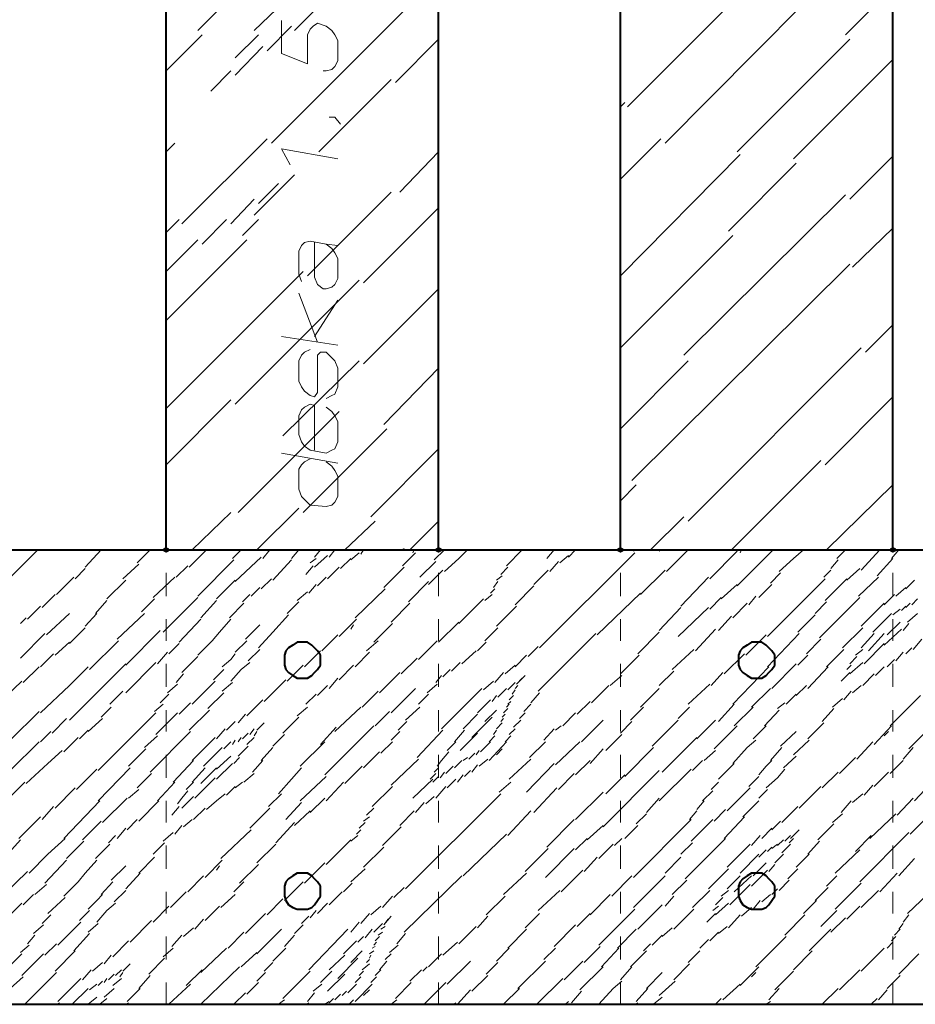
# Model space of a CAD drawing. Header units: millimetres. Extents: x 5545 to 136428, y -146986 to -36607.
# Tile 58 of 105: x 45903 to 46066, y -55481 to -55302. Entities that reach past the tile are written whole.
import ezdxf

# ---------------------------------------------------------------- set-up
doc = ezdxf.new("R2010")
doc.units = ezdxf.units.MM
doc.header["$LTSCALE"] = 8
doc.layers.add('1', color=7, linetype='Continuous')

msp = doc.modelspace()

# ---------------------------------------------------------------- hatches: boundary and pattern name
h = msp.add_hatch(color=7)
h.dxf.hatch_style = 2
h.paths.add_polyline_path([(45930.076, -55398.694), (45929.552, -55398.432), (45929.552, -55397.908), (45930.076, -55397.646), (45930.6, -55397.908), (45930.6, -55398.432)])
h = msp.add_hatch(color=7)
h.dxf.hatch_style = 2
h.paths.add_polyline_path([(45979.582, -55398.694), (45979.059, -55398.432), (45979.059, -55397.908), (45979.582, -55397.646), (45980.106, -55397.908), (45980.106, -55398.432)])
h = msp.add_hatch(color=7)
h.dxf.hatch_style = 2
h.paths.add_polyline_path([(46012.587, -55398.694), (46012.063, -55398.432), (46012.063, -55397.908), (46012.587, -55397.646), (46013.11, -55397.908), (46013.11, -55398.432)])
h = msp.add_hatch(color=7)
h.dxf.hatch_style = 2
h.paths.add_polyline_path([(46062.093, -55398.694), (46061.569, -55398.432), (46061.569, -55397.908), (46062.093, -55397.646), (46062.617, -55397.908), (46062.617, -55398.432)])

# ---------------------------------------------------------------- linework, layer by layer
at = {"layer": '1', "color": 7, "lineweight": 40}
for points in [[(45930.076, -55398.17), (45930.076, -55233.149)], [(45979.582, -55398.17), (45979.582, -55233.149)], [(46012.587, -55398.17), (46012.587, -55233.149)], [(46062.093, -55398.17), (46062.093, -55233.149)], [(45389.175, -55398.17), (46592.516, -55398.17)], [(45953.127, -55415.458), (45952.341, -55415.982)], [(45953.913, -55414.934), (45953.127, -55415.458)], [(45954.698, -55414.934), (45953.913, -55414.934)], [(45955.746, -55414.934), (45954.698, -55414.934)], [(45956.532, -55415.458), (45955.746, -55414.934)], [(45957.056, -55415.982), (45956.532, -55415.458)], [(46035.637, -55415.458), (46034.851, -55415.982)], [(46036.423, -55414.934), (46035.637, -55415.458)], [(46037.209, -55414.934), (46036.423, -55414.934)], [(46038.256, -55414.934), (46037.209, -55414.934)], [(46039.042, -55415.458), (46038.256, -55414.934)], [(46039.566, -55415.982), (46039.042, -55415.458)], [(45951.817, -55416.506), (45951.555, -55417.292)], [(45951.555, -55417.292), (45951.555, -55418.077)], [(45952.341, -55415.982), (45951.817, -55416.506)], [(45957.58, -55416.506), (45957.056, -55415.982)], [(45958.104, -55417.292), (45957.58, -55416.506)], [(45958.104, -55418.077), (45958.104, -55417.292)], [(46034.327, -55416.506), (46034.065, -55417.292)], [(46034.065, -55417.292), (46034.065, -55418.077)], [(46034.851, -55415.982), (46034.327, -55416.506)], [(46040.09, -55416.506), (46039.566, -55415.982)], [(46040.614, -55417.292), (46040.09, -55416.506)], [(46040.614, -55418.077), (46040.614, -55417.292)], [(45951.555, -55418.077), (45951.555, -55419.125)], [(45951.555, -55419.125), (45951.817, -55419.911)], [(45957.58, -55419.911), (45958.104, -55419.125)], [(45958.104, -55419.125), (45958.104, -55418.077)], [(46034.065, -55418.077), (46034.065, -55419.125)], [(46034.065, -55419.125), (46034.327, -55419.911)], [(46040.09, -55419.911), (46040.614, -55419.125)], [(46040.614, -55419.125), (46040.614, -55418.077)], [(45951.817, -55419.911), (45952.341, -55420.435)], [(45952.341, -55420.435), (45953.127, -55420.959)], [(45953.127, -55420.959), (45953.913, -55421.483)], [(45955.746, -55421.483), (45956.532, -55420.959)], [(45956.532, -55420.959), (45957.056, -55420.435)], [(45957.056, -55420.435), (45957.58, -55419.911)], [(46034.327, -55419.911), (46034.851, -55420.435)], [(46034.851, -55420.435), (46035.637, -55420.959)], [(46035.637, -55420.959), (46036.423, -55421.483)], [(46038.256, -55421.483), (46039.042, -55420.959)], [(46039.042, -55420.959), (46039.566, -55420.435)], [(46039.566, -55420.435), (46040.09, -55419.911)], [(45953.913, -55421.483), (45954.698, -55421.483)], [(45954.698, -55421.483), (45955.746, -55421.483)], [(46036.423, -55421.483), (46037.209, -55421.483)], [(46037.209, -55421.483), (46038.256, -55421.483)], [(45953.913, -55456.844), (45953.127, -55457.368)], [(45954.698, -55456.844), (45953.913, -55456.844)], [(45955.746, -55456.844), (45954.698, -55456.844)], [(45956.532, -55457.368), (45955.746, -55456.844)], [(46036.423, -55456.844), (46035.637, -55457.368)], [(46037.209, -55456.844), (46036.423, -55456.844)], [(46038.256, -55456.844), (46037.209, -55456.844)], [(46039.042, -55457.368), (46038.256, -55456.844)], [(45951.817, -55458.416), (45951.555, -55459.202)], [(45952.341, -55457.892), (45951.817, -55458.416)], [(45953.127, -55457.368), (45952.341, -55457.892)], [(45957.056, -55457.892), (45956.532, -55457.368)], [(45957.58, -55458.416), (45957.056, -55457.892)], [(45958.104, -55459.202), (45957.58, -55458.416)], [(46034.327, -55458.416), (46034.065, -55459.202)], [(46034.851, -55457.892), (46034.327, -55458.416)], [(46035.637, -55457.368), (46034.851, -55457.892)], [(46039.566, -55457.892), (46039.042, -55457.368)], [(46040.09, -55458.416), (46039.566, -55457.892)], [(46040.614, -55459.202), (46040.09, -55458.416)], [(45951.555, -55459.202), (45951.555, -55460.249)], [(45951.555, -55460.249), (45951.555, -55461.035)], [(45958.104, -55460.249), (45958.104, -55459.202)], [(45958.104, -55461.035), (45958.104, -55460.249)], [(46034.065, -55459.202), (46034.065, -55460.249)], [(46034.065, -55460.249), (46034.065, -55461.035)], [(46040.614, -55460.249), (46040.614, -55459.202)], [(46040.614, -55461.035), (46040.614, -55460.249)], [(45951.555, -55461.035), (45951.817, -55461.821)], [(45951.817, -55461.821), (45952.341, -55462.607)], [(45957.056, -55462.607), (45957.58, -55461.821)], [(45957.58, -55461.821), (45958.104, -55461.035)], [(46034.065, -55461.035), (46034.327, -55461.821)], [(46034.327, -55461.821), (46034.851, -55462.607)], [(46039.566, -55462.607), (46040.09, -55461.821)], [(46040.09, -55461.821), (46040.614, -55461.035)], [(45952.341, -55462.607), (45953.127, -55463.131)], [(45953.127, -55463.131), (45953.913, -55463.393)], [(45953.913, -55463.393), (45954.698, -55463.393)], [(45954.698, -55463.393), (45955.746, -55463.393)], [(45955.746, -55463.393), (45956.532, -55463.131)], [(45956.532, -55463.131), (45957.056, -55462.607)], [(46034.851, -55462.607), (46035.637, -55463.131)], [(46035.637, -55463.131), (46036.423, -55463.393)], [(46036.423, -55463.393), (46037.209, -55463.393)], [(46037.209, -55463.393), (46038.256, -55463.393)], [(46038.256, -55463.393), (46039.042, -55463.131)], [(46039.042, -55463.131), (46039.566, -55462.607)], [(45389.175, -55480.68), (46592.516, -55480.68)]]:
    msp.add_lwpolyline(points, dxfattribs=at)
at = {"layer": '1', "color": 7, "lineweight": 5}
for points in [[(46013.896, -55317.755), (46062.093, -55269.559)], [(45953.389, -55303.873), (45973.82, -55283.441)], [(46020.707, -55324.304), (46062.093, -55282.656)], [(45935.839, -55303.873), (45951.293, -55288.418)], [(45949.198, -55324.304), (45979.582, -55293.919)], [(46053.449, -55304.658), (46062.093, -55296.014)], [(45946.054, -55303.873), (45952.865, -55297.324)], [(45948.412, -55307.54), (45952.865, -55303.087)], [(45930.076, -55311.207), (45936.625, -55304.658)], [(45942.649, -55308.849), (45946.84, -55304.658)], [(45942.649, -55311.993), (45947.626, -55306.754)], [(45971.724, -55313.302), (45979.582, -55305.444)], [(46033.803, -55325.875), (46054.235, -55305.444)], [(46044.019, -55327.185), (46062.093, -55309.111)], [(45938.196, -55314.874), (45941.863, -55311.207)], [(45957.842, -55325.875), (45970.938, -55312.778)], [(46012.587, -55317.755), (46013.372, -55316.969)], [(45930.076, -55325.875), (45931.648, -55324.304)], [(45932.958, -55338.972), (45948.412, -55323.518)], [(46012.587, -55330.852), (46019.921, -55323.518)], [(45972.51, -55333.21), (45979.582, -55325.875)], [(46012.587, -55348.402), (46034.327, -55326.399)], [(46032.232, -55340.282), (46044.543, -55327.971)], [(46054.235, -55334.519), (46062.093, -55326.661)], [(45946.054, -55337.401), (45953.389, -55330.066)], [(45946.84, -55335.305), (45950.507, -55331.638)], [(45955.746, -55348.402), (45970.938, -55333.21)], [(45941.863, -55338.972), (45946.054, -55334.519)], [(46024.112, -55362.809), (46053.449, -55333.733)], [(45965.962, -55349.712), (45979.582, -55336.091)], [(45930.076, -55340.544), (45932.434, -55338.186)], [(45936.625, -55342.639), (45941.078, -55338.186)], [(45943.959, -55341.068), (45946.84, -55338.186)], [(46054.758, -55346.83), (46062.093, -55339.758)], [(45930.076, -55356.522), (45944.745, -55341.854)], [(45930.076, -55347.616), (45935.839, -55341.854)], [(46012.587, -55361.499), (46033.018, -55341.068)], [(45930.076, -55372.5), (45954.96, -55347.616)], [(46014.682, -55385.597), (46054.235, -55346.306)], [(45942.649, -55371.714), (45965.176, -55349.188)], [(45965.962, -55364.38), (45979.582, -55350.759)], [(46057.116, -55362.285), (46062.093, -55357.308)], [(46024.898, -55392.931), (46056.33, -55361.499)], [(45951.293, -55377.477), (45965.176, -55363.856)], [(46012.587, -55376.167), (46024.898, -55363.856)], [(45969.629, -55375.382), (45979.582, -55365.166)], [(45930.076, -55382.716), (45941.863, -55370.929)], [(46049.782, -55382.716), (46062.093, -55370.405)], [(45943.173, -55391.36), (45961.509, -55373.024)], [(45954.96, -55391.36), (45970.153, -55376.167)], [(45967.271, -55392.146), (45979.582, -55379.834)], [(46032.756, -55398.17), (46048.996, -55381.93)], [(46012.587, -55389.264), (46015.468, -55386.383)], [(46050.044, -55398.17), (46062.093, -55386.383)], [(45946.578, -55398.17), (45954.174, -55390.574)], [(45934.791, -55398.17), (45941.863, -55391.36)], [(46018.087, -55398.17), (46024.112, -55392.146)], [(45962.556, -55398.17), (45968.057, -55392.931)], [(45974.344, -55398.17), (45979.582, -55392.931)], [(45972.772, -55398.17), (45973.296, -55397.908)], [(45900.477, -55404.457), (45906.764, -55398.17)], [(45915.408, -55401.313), (45918.289, -55398.17)], [(45924.837, -55400.528), (45927.195, -55398.17)], [(45934.267, -55401.313), (45937.41, -55398.17)], [(45942.125, -55399.742), (45943.697, -55398.17)], [(45942.649, -55403.933), (45947.364, -55399.48)], [(45947.626, -55399.742), (45948.936, -55398.17)], [(45952.865, -55399.742), (45954.174, -55398.17)], [(45956.27, -55400.528), (45957.318, -55399.742)], [(45957.056, -55399.48), (45958.104, -55398.17)], [(45957.056, -55401.313), (45959.413, -55399.218)], [(45959.675, -55399.48), (45960.723, -55398.17)], [(45961.771, -55401.575), (45963.604, -55399.742)], [(45963.604, -55400.004), (45965.176, -55398.694)], [(45965.438, -55398.956), (45965.962, -55398.17)], [(45973.034, -55401.051), (45975.391, -55398.694)], [(45974.868, -55398.694), (45975.129, -55398.17)], [(45978.797, -55400.004), (45980.63, -55398.17)], [(45980.63, -55402.099), (45983.25, -55399.742)], [(45983.25, -55399.742), (45984.821, -55398.17)], [(45991.893, -55401.051), (45994.775, -55398.17)], [(45997.918, -55415.982), (46015.206, -55398.694)], [(45999.228, -55399.742), (46000.537, -55398.17)], [(46001.585, -55400.528), (46003.157, -55399.218)], [(46003.157, -55399.48), (46004.466, -55398.17)], [(46014.944, -55398.432), (46015.206, -55398.17)], [(46019.659, -55398.432), (46019.921, -55398.17)], [(46020.969, -55402.099), (46024.898, -55398.17)], [(46028.827, -55403.409), (46033.803, -55398.432)], [(46033.803, -55404.719), (46040.352, -55398.17)], [(46034.327, -55398.694), (46034.589, -55398.17)], [(46041.4, -55402.099), (46044.019, -55399.742)], [(46044.019, -55399.742), (46045.853, -55398.17)], [(46051.877, -55399.742), (46053.449, -55398.17)], [(46056.33, -55401.837), (46059.735, -55398.17)], [(46059.211, -55402.885), (46062.093, -55399.742)], [(46061.831, -55399.742), (46063.14, -55398.17)], [(45922.218, -55403.409), (45925.099, -55400.789)], [(45931.91, -55403.147), (45934.005, -55401.051)], [(45935.839, -55406.552), (45942.387, -55400.004)], [(45949.46, -55403.671), (45952.865, -55400.004)], [(45955.484, -55402.623), (45956.794, -55401.051)], [(45959.413, -55403.409), (45961.509, -55401.313)], [(45969.629, -55404.98), (45973.296, -55401.313)], [(45976.177, -55403.147), (45979.059, -55400.266)], [(45990.846, -55402.623), (45992.155, -55401.313)], [(45999.752, -55402.099), (46001.323, -55400.266)], [(46050.829, -55401.575), (46052.139, -55400.004)], [(45910.169, -55406.29), (45913.312, -55403.147)], [(45913.574, -55403.409), (45915.408, -55401.575)], [(45927.719, -55406.814), (45931.648, -55403.147)], [(45957.58, -55404.719), (45959.151, -55403.147)], [(45977.749, -55404.457), (45980.368, -55401.837)], [(45990.06, -55403.671), (45991.108, -55402.885)], [(45996.87, -55404.457), (45999.49, -55401.837)], [(46016.254, -55406.29), (46020.707, -55401.837)], [(46023.588, -55408.386), (46028.565, -55403.147)], [(46039.828, -55404.195), (46041.662, -55402.361)], [(46049.52, -55403.147), (46050.829, -55401.837)], [(46053.711, -55403.671), (46056.068, -55401.575)], [(46055.806, -55406.552), (46059.473, -55403.147)], [(45919.337, -55407.076), (45922.742, -55403.671)], [(45939.244, -55407.076), (45942.649, -55403.671)], [(45945.531, -55406.552), (45947.102, -55404.98)], [(45947.364, -55405.242), (45949.198, -55403.409)], [(45956.008, -55406.028), (45957.318, -55404.457)], [(45974.082, -55407.6), (45977.749, -55403.933)], [(45989.536, -55404.98), (45990.322, -55403.933)], [(45993.465, -55408.124), (45996.87, -55404.719)], [(46030.922, -55407.076), (46033.803, -55404.457)], [(46037.733, -55406.814), (46040.09, -55404.457)], [(46039.304, -55413.886), (46049.782, -55403.409)], [(46049.782, -55407.338), (46053.711, -55403.409)], [(46062.617, -55406.552), (46064.45, -55404.98)], [(46064.45, -55405.242), (46066.022, -55403.671)], [(45907.55, -55408.648), (45909.907, -55406.29)], [(45932.958, -55409.695), (45935.839, -55406.814)], [(45943.959, -55407.6), (45945.269, -55406.29)], [(45953.913, -55407.338), (45955.746, -55405.766)], [(45964.39, -55410.481), (45969.891, -55405.242)], [(45987.964, -55407.338), (45989.274, -55406.29)], [(45989.012, -55406.028), (45989.798, -55405.242)], [(46008.396, -55413.624), (46016.254, -55406.028)], [(46028.827, -55408.91), (46030.922, -55406.814)], [(46035.899, -55408.124), (46037.209, -55406.552)], [(46048.734, -55414.148), (46056.068, -55406.814)], [(46060.521, -55408.124), (46062.355, -55406.29)], [(45904.93, -55410.743), (45907.288, -55408.386)], [(45917.241, -55409.695), (45919.337, -55407.338)], [(45925.623, -55409.433), (45927.981, -55407.076)], [(45936.363, -55410.481), (45939.244, -55407.338)], [(45941.601, -55410.481), (45944.221, -55407.862)], [(45952.079, -55409.695), (45954.174, -55407.6)], [(45970.938, -55411.267), (45974.344, -55407.862)], [(45983.25, -55411.529), (45987.702, -55407.076)], [(45990.06, -55412.053), (45993.727, -55408.386)], [(46019.659, -55412.839), (46023.588, -55408.648)], [(46023.064, -55413.886), (46028.565, -55408.648)], [(46033.018, -55410.481), (46035.637, -55407.862)], [(46047.948, -55409.695), (46050.044, -55407.6)], [(46056.33, -55412.053), (46060.521, -55407.862)], [(46063.664, -55409.171), (46064.45, -55408.386)], [(46064.45, -55408.648), (46065.236, -55407.862)], [(46065.498, -55408.124), (46066.546, -55407.076)], [(45903.621, -55411.529), (45904.668, -55410.481)], [(45908.335, -55413.624), (45912.526, -55409.695)], [(45915.408, -55412.053), (45917.503, -55409.695)], [(45921.17, -55414.41), (45926.147, -55409.695)], [(45929.552, -55413.101), (45932.958, -55409.695)], [(45949.46, -55413.101), (45952.341, -55409.957)], [(46030.398, -55412.839), (46032.756, -55410.219)], [(46044.805, -55413.101), (46047.948, -55409.957)], [(46058.426, -55413.101), (46061.831, -55409.695)], [(46062.093, -55409.957), (46063.402, -55408.91)], [(46064.712, -55411.267), (46066.546, -55409.695)], [(45932.434, -55414.934), (45936.363, -55410.743)], [(45939.768, -55413.101), (45941.863, -55410.743)], [(45944.483, -55414.41), (45947.102, -55411.791)], [(45961.509, -55413.886), (45964.652, -55410.743)], [(45963.604, -55412.577), (45964.128, -55411.791)], [(45967.795, -55414.934), (45971.2, -55411.529)], [(45979.582, -55414.934), (45983.25, -55411.267)], [(46061.045, -55413.624), (46063.402, -55411.267)], [(46063.926, -55412.839), (46064.974, -55411.529)], [(45903.621, -55417.815), (45908.073, -55413.362)], [(45912.526, -55415.196), (45915.408, -55412.315)], [(45922.742, -55419.125), (45929.028, -55412.839)], [(45938.458, -55414.672), (45939.768, -55413.101)], [(45946.84, -55415.982), (45949.46, -55413.101)], [(45958.365, -55416.506), (45961.247, -55413.624)], [(45987.964, -55414.672), (45990.322, -55412.315)], [(45997.656, -55423.84), (46008.134, -55413.362)], [(46015.73, -55417.03), (46019.659, -55413.101)], [(46026.207, -55416.506), (46029.874, -55412.577)], [(46035.375, -55417.292), (46039.042, -55413.624)], [(46039.304, -55419.387), (46045.067, -55413.362)], [(46052.925, -55415.982), (46056.592, -55412.315)], [(46056.33, -55415.982), (46058.688, -55413.362)], [(46057.64, -55416.506), (46060.521, -55413.362)], [(46060.521, -55415.458), (46063.664, -55412.577)], [(45909.907, -55417.292), (45912.526, -55414.934)], [(45916.194, -55419.911), (45921.432, -55414.672)], [(45930.6, -55417.03), (45932.434, -55415.196)], [(45935.839, -55417.292), (45938.458, -55414.672)], [(45942.649, -55416.768), (45944.745, -55414.672)], [(45966.486, -55416.506), (45968.581, -55414.672)], [(45975.915, -55418.077), (45979.32, -55414.672)], [(45986.655, -55416.506), (45988.226, -55414.934)], [(45995.823, -55417.553), (45997.656, -55415.72)], [(46046.376, -55417.03), (46048.996, -55414.41)], [(46056.854, -55418.863), (46060.521, -55415.196)], [(46065.76, -55416.244), (46067.331, -55414.41)], [(45907.288, -55419.387), (45909.645, -55417.03)], [(45928.505, -55418.863), (45930.338, -55416.768)], [(45932.958, -55420.435), (45935.839, -55417.553)], [(45941.863, -55418.077), (45942.649, -55417.03)], [(45945.007, -55418.339), (45947.102, -55416.244)], [(45955.222, -55419.387), (45958.104, -55416.506)], [(45964.39, -55419.387), (45967.009, -55416.768)], [(45983.773, -55418.863), (45986.393, -55416.506)], [(45993.465, -55419.387), (45995.561, -55417.292)], [(46012.587, -55420.697), (46015.992, -55417.292)], [(46022.016, -55419.911), (46025.945, -55416.244)], [(46031.446, -55420.697), (46035.113, -55417.03)], [(46044.805, -55419.125), (46046.638, -55417.292)], [(46050.044, -55419.387), (46053.187, -55416.244)], [(46054.235, -55418.863), (46055.544, -55417.553)], [(46055.282, -55417.292), (46056.592, -55416.244)], [(46062.617, -55418.339), (46063.926, -55416.768)], [(46064.45, -55417.03), (46065.498, -55415.982)], [(45904.144, -55422.268), (45907.026, -55419.387)], [(45912.526, -55429.079), (45922.742, -55418.863)], [(45912.526, -55422.792), (45915.932, -55419.387)], [(45922.742, -55424.102), (45928.243, -55418.601)], [(45940.292, -55419.387), (45941.863, -55418.077)], [(45943.697, -55419.911), (45945.269, -55418.601)], [(45952.079, -55422.006), (45954.96, -55419.125)], [(45961.509, -55421.744), (45964.128, -55419.125)], [(45972.772, -55420.697), (45975.653, -55417.815)], [(45981.94, -55420.173), (45983.511, -55418.601)], [(45991.632, -55420.697), (45993.465, -55419.125)], [(46033.018, -55426.197), (46039.566, -55419.387)], [(46040.09, -55423.316), (46044.543, -55418.863)], [(46046.638, -55423.316), (46050.306, -55419.387)], [(46053.711, -55419.911), (46054.497, -55419.125)], [(46054.235, -55420.697), (46056.592, -55418.601)], [(46058.949, -55420.959), (46060.521, -55419.387)], [(46061.045, -55419.387), (46062.355, -55418.077)], [(45931.91, -55422.268), (45933.219, -55420.697)], [(45938.72, -55421.744), (45940.554, -55419.911)], [(45941.863, -55422.006), (45943.697, -55419.911)], [(45968.843, -55424.102), (45972.51, -55420.435)], [(45979.059, -55422.268), (45980.106, -55420.959)], [(45980.368, -55421.221), (45981.678, -55419.911)], [(45989.798, -55422.268), (45991.37, -55420.435)], [(45993.727, -55422.53), (45995.299, -55420.959)], [(46010.753, -55422.792), (46012.848, -55420.959)], [(46019.659, -55422.792), (46022.278, -55420.173)], [(46029.089, -55422.792), (46031.184, -55420.435)], [(46052.663, -55422.006), (46054.235, -55420.435)], [(46056.592, -55422.792), (46058.688, -55420.697)], [(45899.43, -55426.197), (45903.882, -55422.006)], [(45907.288, -55427.769), (45912.526, -55422.792)], [(45930.338, -55424.102), (45932.172, -55422.53)], [(45934.791, -55426.197), (45938.982, -55422.006)], [(45940.292, -55423.84), (45942.125, -55422.268)], [(45947.888, -55425.674), (45951.817, -55421.744)], [(45957.58, -55424.626), (45959.413, -55422.792)], [(45959.675, -55423.316), (45961.247, -55421.483)], [(45977.487, -55424.102), (45979.32, -55422.53)], [(45987.702, -55423.578), (45989.536, -55422.006)], [(45992.155, -55423.578), (45993.465, -55422.268)], [(45993.465, -55423.316), (45993.989, -55422.792)], [(45993.727, -55422.53), (45994.775, -55421.483)], [(46007.348, -55425.935), (46010.491, -55422.792)], [(46024.898, -55426.197), (46028.827, -55422.53)], [(46044.543, -55424.626), (46046.376, -55422.792)], [(46054.758, -55424.102), (46056.33, -55422.792)], [(45919.861, -55426.197), (45922.218, -55423.84)], [(45929.028, -55425.935), (45930.6, -55424.364)], [(45937.672, -55426.983), (45940.554, -55424.102)], [(45955.484, -55426.197), (45957.318, -55424.364)], [(45965.7, -55426.721), (45968.581, -55423.84)], [(45970.938, -55427.769), (45975.391, -55423.316)], [(45975.915, -55426.197), (45977.749, -55424.364)], [(45980.106, -55430.65), (45987.441, -55423.316)], [(45989.274, -55425.674), (45990.06, -55424.626)], [(45990.322, -55424.888), (45991.893, -55423.316)], [(45992.417, -55425.412), (45993.203, -55424.626)], [(45992.941, -55424.364), (45993.465, -55423.578)], [(45996.346, -55425.935), (45997.918, -55424.102)], [(46016.254, -55426.721), (46019.659, -55423.316)], [(46036.423, -55426.721), (46039.828, -55423.316)], [(46042.709, -55426.197), (46044.543, -55424.364)], [(46053.187, -55425.412), (46054.497, -55423.84)], [(46061.569, -55430.126), (46067.07, -55424.626)], [(45927.981, -55427.507), (45929.552, -55426.197)], [(45932.434, -55428.031), (45934.529, -55425.935)], [(45944.745, -55428.293), (45947.626, -55425.412)], [(45986.655, -55427.769), (45989.012, -55425.412)], [(45991.893, -55426.721), (45992.417, -55426.197)], [(45992.155, -55426.197), (45992.679, -55425.674)], [(45995.037, -55427.507), (45996.346, -55426.197)], [(46004.728, -55428.031), (46007.086, -55425.674)], [(46030.398, -55429.341), (46033.28, -55426.197)], [(46041.138, -55426.983), (46042.447, -55425.935)], [(46051.091, -55426.721), (46052.925, -55425.15)], [(45901.787, -55432.746), (45907.026, -55427.507)], [(45917.765, -55438.247), (45928.243, -55427.769)], [(45918.289, -55428.555), (45920.123, -55426.721)], [(45928.243, -55431.698), (45932.172, -55427.769)], [(45934.267, -55430.912), (45937.934, -55427.245)], [(45943.173, -55429.603), (45944.483, -55428.031)], [(45953.913, -55428.293), (45955.746, -55426.721)], [(45960.723, -55431.174), (45965.438, -55426.721)], [(45968.057, -55430.126), (45970.677, -55427.507)], [(45973.558, -55429.079), (45976.177, -55426.721)], [(45984.035, -55430.65), (45986.655, -55428.031)], [(45987.964, -55429.341), (45990.06, -55427.245)], [(45991.108, -55428.555), (45991.632, -55428.031)], [(45991.37, -55427.769), (45992.155, -55426.983)], [(45994.251, -55428.817), (45995.299, -55427.769)], [(46002.109, -55430.126), (46004.466, -55427.769)], [(46014.42, -55429.079), (46016.778, -55426.721)], [(46023.064, -55428.817), (46025.16, -55426.721)], [(46033.28, -55430.126), (46036.685, -55426.721)], [(46038.78, -55430.126), (46041.4, -55427.245)], [(46049.258, -55429.341), (46051.353, -55426.983)], [(45909.383, -55431.436), (45912.003, -55428.817)], [(45915.932, -55431.174), (45918.551, -55428.817)], [(45941.078, -55430.912), (45942.649, -55429.341)], [(45946.578, -55430.912), (45947.888, -55429.603)], [(45951.293, -55431.436), (45954.174, -55428.555)], [(45958.889, -55439.032), (45967.795, -55430.126)], [(45972.248, -55430.912), (45973.82, -55429.341)], [(45985.607, -55432.222), (45989.274, -55428.555)], [(45990.06, -55430.65), (45991.108, -55429.603)], [(45990.846, -55429.341), (45991.37, -55428.817)], [(45993.203, -55430.388), (45994.513, -55429.079)], [(46000.799, -55430.912), (46001.847, -55430.126)], [(46005.514, -55433.008), (46009.443, -55429.079)], [(46012.587, -55431.436), (46014.682, -55429.341)], [(46018.349, -55433.794), (46023.064, -55429.079)], [(46026.469, -55432.484), (46029.874, -55429.079)], [(46029.612, -55434.317), (46033.803, -55430.126)], [(46036.685, -55432.484), (46039.042, -55430.126)], [(46046.638, -55432.484), (46049.52, -55429.603)], [(46058.688, -55433.532), (46061.831, -55430.126)], [(45907.288, -55433.008), (45909.121, -55431.174)], [(45914.36, -55432.484), (45915.932, -55430.912)], [(45927.195, -55438.508), (45934.529, -55431.174)], [(45939.244, -55432.484), (45940.816, -55430.65)], [(45943.959, -55432.484), (45945.007, -55431.436)], [(45945.269, -55431.698), (45946.054, -55430.65)], [(45946.054, -55431.96), (45946.578, -55431.174)], [(45949.46, -55433.794), (45951.555, -55431.698)], [(45958.104, -55433.532), (45960.985, -55430.388)], [(45970.938, -55432.746), (45972.51, -55431.174)], [(45975.653, -55435.889), (45980.368, -55430.912)], [(45982.464, -55433.008), (45984.297, -55430.912)], [(45983.511, -55434.579), (45986.655, -55431.436)], [(45989.536, -55431.698), (45990.06, -55430.912)], [(45992.417, -55431.698), (45993.465, -55430.65)], [(45998.704, -55432.746), (46000.537, -55430.65)], [(46009.967, -55434.579), (46012.848, -55431.698)], [(46041.662, -55433.794), (46044.543, -55431.174)], [(46060.521, -55431.96), (46061.307, -55431.174)], [(46064.974, -55434.317), (46068.379, -55430.912)], [(45901.787, -55438.247), (45907.026, -55433.008)], [(45911.479, -55434.841), (45914.098, -55432.222)], [(45926.147, -55434.056), (45928.505, -55431.96)], [(45934.791, -55436.413), (45938.982, -55432.222)], [(45940.554, -55434.317), (45941.863, -55433.008)], [(45942.125, -55433.532), (45942.649, -55432.746)], [(45943.173, -55433.008), (45943.697, -55432.222)], [(45944.745, -55433.532), (45946.054, -55432.222)], [(45954.436, -55437.461), (45958.889, -55433.008)], [(45969.105, -55435.103), (45971.2, -55433.008)], [(45981.154, -55434.579), (45982.726, -55433.008)], [(45987.179, -55434.841), (45989.012, -55433.008)], [(45988.75, -55433.008), (45989.798, -55431.96)], [(45988.75, -55436.413), (45991.893, -55433.008)], [(45991.632, -55433.008), (45992.679, -55431.96)], [(45996.084, -55435.889), (45998.966, -55433.008)], [(46000.799, -55437.199), (46005.252, -55433.008)], [(46020.183, -55438.508), (46026.469, -55432.222)], [(46035.637, -55434.056), (46037.209, -55432.746)], [(46044.019, -55435.365), (46046.9, -55432.746)], [(46055.544, -55436.151), (46058.426, -55433.008)], [(45908.597, -55436.937), (45911.217, -55434.579)], [(45923.266, -55437.461), (45926.409, -55434.317)], [(45936.887, -55437.461), (45940.292, -55434.056)], [(45943.173, -55435.627), (45945.007, -55433.794)], [(45947.364, -55436.413), (45949.46, -55434.056)], [(45965.962, -55437.723), (45968.843, -55434.841)], [(45980.106, -55436.413), (45981.416, -55434.841)], [(45985.083, -55436.151), (45986.131, -55435.103)], [(45986.393, -55435.365), (45986.917, -55434.579)], [(45990.06, -55435.365), (45991.108, -55434.317)], [(46007.086, -55436.937), (46009.443, -55434.317)], [(46013.372, -55439.294), (46018.611, -55434.056)], [(46027.779, -55436.413), (46029.874, -55434.579)], [(46033.018, -55436.937), (46035.637, -55434.056)], [(46039.828, -55436.413), (46041.924, -55434.056)], [(46063.926, -55436.151), (46065.76, -55434.056)], [(45904.668, -55440.604), (45908.597, -55436.937)], [(45931.386, -55440.342), (45935.053, -55436.413)], [(45939.244, -55437.985), (45941.863, -55435.627)], [(45939.244, -55439.818), (45942.125, -55436.937)], [(45942.387, -55436.937), (45943.435, -55435.889)], [(45945.792, -55438.508), (45947.626, -55436.413)], [(45970.938, -55440.866), (45975.915, -55436.151)], [(45979.32, -55437.461), (45980.106, -55436.413)], [(45982.464, -55437.723), (45983.773, -55436.413)], [(45984.035, -55436.413), (45984.821, -55435.889)], [(45985.607, -55438.508), (45986.655, -55437.199)], [(45986.917, -55437.461), (45988.488, -55436.151)], [(45992.417, -55439.818), (45996.346, -55436.151)], [(45995.561, -55442.176), (46000.537, -55436.937)], [(46004.466, -55439.032), (46007.086, -55436.413)], [(46025.683, -55438.247), (46027.517, -55436.413)], [(46030.398, -55439.818), (46033.28, -55436.937)], [(46039.042, -55437.461), (46040.09, -55436.413)], [(46042.185, -55437.723), (46044.543, -55435.627)], [(46052.401, -55438.77), (46055.282, -55435.889)], [(46061.569, -55438.77), (46063.926, -55436.413)], [(45913.836, -55441.652), (45917.503, -55437.985)], [(45917.765, -55443.747), (45923.528, -55437.723)], [(45924.837, -55441.39), (45927.457, -55438.77)], [(45934.791, -55440.342), (45937.149, -55437.723)], [(45936.363, -55440.604), (45939.244, -55437.723)], [(45944.221, -55440.342), (45946.054, -55438.77)], [(45952.865, -55439.818), (45954.698, -55437.723)], [(45962.556, -55440.604), (45965.7, -55437.461)], [(45978.011, -55439.818), (45979.059, -55438.77)], [(45978.797, -55438.508), (45979.582, -55437.723)], [(45979.844, -55439.556), (45980.63, -55438.508)], [(45980.892, -55438.77), (45982.202, -55437.461)], [(45982.988, -55440.342), (45984.035, -55439.032)], [(45984.297, -55439.294), (45985.345, -55438.247)], [(46001.323, -55441.652), (46004.205, -55438.77)], [(46009.443, -55448.462), (46019.659, -55438.247)], [(46009.967, -55442.438), (46013.372, -55439.032)], [(46019.659, -55443.747), (46025.421, -55437.985)], [(46037.733, -55439.032), (46039.042, -55437.461)], [(46041.138, -55439.556), (46042.447, -55437.985)], [(46049.258, -55441.39), (46052.139, -55438.508)], [(46058.688, -55441.128), (46061.307, -55438.508)], [(45900.477, -55444.271), (45904.406, -55440.342)], [(45928.505, -55443.747), (45931.648, -55440.342)], [(45933.743, -55441.652), (45935.053, -55440.342)], [(45935.315, -55443.223), (45938.982, -55439.556)], [(45942.649, -55441.39), (45943.959, -55440.342)], [(45950.507, -55442.438), (45952.865, -55439.818)], [(45954.436, -55443.747), (45959.151, -55439.294)], [(45959.151, -55443.747), (45962.295, -55440.342)], [(45974.868, -55443.223), (45978.535, -55439.818)], [(45978.535, -55440.342), (45979.582, -55439.294)], [(45981.154, -55441.39), (45982.726, -55439.818)], [(45990.584, -55442.176), (45992.679, -55440.342)], [(46029.089, -55441.652), (46030.398, -55440.342)], [(46035.899, -55441.128), (46037.733, -55439.294)], [(46039.042, -55441.39), (46041.138, -55439.556)], [(46056.854, -55442.699), (46058.426, -55440.866)], [(46066.022, -55443.747), (46069.689, -55439.818)], [(45909.907, -55445.057), (45913.574, -55441.39)], [(45923.266, -55443.223), (45925.099, -55441.652)], [(45932.958, -55443.223), (45934.005, -55441.914)], [(45939.244, -55443.747), (45940.816, -55442.438)], [(45941.078, -55442.699), (45942.649, -55441.128)], [(45948.674, -55444.795), (45951.031, -55442.438)], [(45967.533, -55444.795), (45971.2, -55441.128)], [(45973.558, -55459.725), (45990.846, -55442.438)], [(45979.059, -55443.223), (45980.892, -55441.128)], [(45996.87, -55445.843), (46001.061, -55441.39)], [(46004.466, -55447.152), (46009.443, -55442.176)], [(46027.517, -55443.747), (46029.351, -55441.914)], [(46031.97, -55445.581), (46036.161, -55441.39)], [(46037.733, -55443.223), (46039.304, -55441.652)], [(46045.067, -55445.057), (46048.996, -55441.128)], [(46054.758, -55444.009), (46056.592, -55442.438)], [(45911.479, -55450.558), (45918.027, -55443.747)], [(45918.551, -55447.676), (45923.004, -55443.223)], [(45925.099, -55447.414), (45928.767, -55443.747)], [(45932.172, -55444.271), (45932.958, -55443.223)], [(45932.958, -55445.057), (45935.053, -55442.961)], [(45937.41, -55445.319), (45939.244, -55443.747)], [(45951.817, -55447.152), (45954.698, -55444.009)], [(45956.27, -55445.843), (45958.889, -55443.223)], [(45975.391, -55445.843), (45976.963, -55444.009)], [(45977.225, -55444.271), (45978.797, -55442.961)], [(46017.301, -55445.843), (46019.659, -55443.223)], [(46026.469, -55445.319), (46027.779, -55443.747)], [(46034.851, -55446.629), (46037.733, -55443.747)], [(46052.663, -55445.843), (46054.497, -55443.747)], [(46062.879, -55446.367), (46065.76, -55443.223)], [(45907.55, -55447.152), (45909.645, -55444.795)], [(45931.124, -55446.367), (45932.434, -55444.795)], [(45935.053, -55447.152), (45937.149, -55445.057)], [(45945.269, -55448.724), (45948.936, -55445.057)], [(45953.389, -55448.2), (45956.27, -55445.581)], [(45966.486, -55446.367), (45967.795, -55445.057)], [(45972.51, -55448.2), (45975.129, -55445.581)], [(45992.155, -55450.034), (45996.346, -55445.581)], [(46015.468, -55447.938), (46017.301, -55446.105)], [(46025.16, -55447.152), (46026.469, -55445.581)], [(46029.612, -55447.414), (46031.708, -55445.319)], [(46041.924, -55447.676), (46044.805, -55444.795)], [(46051.091, -55447.676), (46052.925, -55446.105)], [(46057.902, -55450.558), (46062.617, -55446.105)], [(45903.359, -55450.558), (45907.288, -55446.629)], [(45914.884, -55450.82), (45918.289, -55447.414)], [(45923.004, -55448.986), (45924.837, -55447.152)], [(45933.219, -55448.462), (45934.791, -55447.152)], [(45949.983, -55451.343), (45953.389, -55447.676)], [(45965.176, -55448.724), (45966.224, -55447.676)], [(45965.962, -55447.414), (45967.009, -55446.629)], [(45999.228, -55452.129), (46004.205, -55447.152)], [(46014.944, -55457.63), (46025.421, -55447.152)], [(46025.421, -55451.081), (46029.351, -55447.152)], [(46031.446, -55450.558), (46035.113, -55446.629)], [(46040.09, -55448.986), (46041.662, -55447.414)], [(46048.472, -55450.82), (46051.353, -55447.938)], [(46065.236, -55449.772), (46067.855, -55447.152)], [(45921.17, -55450.558), (45922.742, -55448.724)], [(45929.552, -55451.081), (45931.386, -55449.51)], [(45931.648, -55449.772), (45932.958, -55448.2)], [(45940.03, -55454.225), (45945.531, -55448.986)], [(45964.652, -55449.772), (45965.438, -55448.986)], [(45969.367, -55451.867), (45972.772, -55448.462)], [(45984.035, -55457.368), (45991.893, -55449.772)], [(46006.562, -55450.82), (46009.443, -55448.2)], [(46013.372, -55450.558), (46015.73, -55448.2)], [(46038.256, -55450.558), (46040.09, -55448.724)], [(46043.495, -55450.558), (46045.067, -55448.986)], [(46056.068, -55458.416), (46064.974, -55449.51)], [(45901.525, -55453.177), (45903.621, -55450.82)], [(45908.597, -55453.439), (45911.741, -55450.558)], [(45912.003, -55454.225), (45915.146, -55451.081)], [(45917.241, -55454.225), (45919.861, -55451.605)], [(45919.599, -55451.343), (45920.908, -55450.034)], [(45927.719, -55453.439), (45929.814, -55451.343)], [(45946.578, -55455.011), (45949.983, -55451.605)], [(45959.151, -55455.272), (45963.604, -55450.82)], [(45963.604, -55451.081), (45964.914, -55450.034)], [(46004.466, -55452.653), (46006.562, -55450.558)], [(46008.657, -55454.225), (46011.277, -55451.605)], [(46011.539, -55451.867), (46012.848, -55450.558)], [(46023.588, -55453.439), (46025.683, -55451.343)], [(46024.374, -55457.892), (46031.708, -55450.558)], [(46031.97, -55455.796), (46036.161, -55451.605)], [(46036.423, -55451.867), (46037.994, -55450.034)], [(46040.09, -55452.391), (46041.138, -55451.605)], [(46041.138, -55451.867), (46042.185, -55450.82)], [(46041.924, -55453.177), (46043.495, -55451.605)], [(46042.447, -55451.081), (46043.495, -55450.034)], [(46043.233, -55451.343), (46044.019, -55450.558)], [(46046.638, -55453.439), (46048.734, -55451.081)], [(46055.282, -55452.915), (46058.164, -55450.034)], [(45965.962, -55455.796), (45969.629, -55452.129)], [(45995.299, -55456.582), (45999.49, -55452.391)], [(45998.966, -55457.63), (46004.205, -55452.391)], [(46037.733, -55453.963), (46039.042, -55452.653)], [(46039.304, -55452.915), (46040.09, -55452.129)], [(46051.615, -55456.844), (46056.068, -55452.653)], [(45905.192, -55456.844), (45908.597, -55453.439)], [(45908.073, -55458.678), (45912.003, -55454.487)], [(45915.408, -55456.844), (45917.503, -55454.487)], [(45925.099, -55456.844), (45927.981, -55453.963)], [(45937.149, -55457.63), (45940.292, -55454.487)], [(45955.222, -55458.678), (45958.889, -55455.011)], [(46006.038, -55456.582), (46008.396, -55453.963)], [(46020.707, -55456.844), (46023.588, -55453.963)], [(46034.327, -55456.844), (46037.733, -55453.439)], [(46036.685, -55457.368), (46039.042, -55455.011)], [(46040.614, -55455.011), (46042.185, -55453.439)], [(46044.543, -55455.796), (46046.9, -55453.439)], [(46063.14, -55457.368), (46066.022, -55454.225)], [(45898.382, -55462.869), (45904.93, -55456.582)], [(45914.098, -55458.416), (45915.408, -55456.844)], [(45920.123, -55458.154), (45922.742, -55455.534)], [(45922.742, -55459.725), (45925.361, -55456.844)], [(45939.244, -55456.32), (45939.768, -55455.534)], [(45943.435, -55458.678), (45946.84, -55455.272)], [(45963.604, -55458.416), (45966.224, -55456.058)], [(45991.37, -55460.773), (45995.561, -55456.844)], [(46001.847, -55460.249), (46005.776, -55456.32)], [(46028.565, -55459.725), (46032.232, -55456.058)], [(46036.423, -55459.202), (46039.304, -55456.32)], [(46039.566, -55456.582), (46040.614, -55455.272)], [(46042.971, -55457.892), (46044.805, -55456.058)], [(46059.735, -55460.249), (46062.879, -55456.844)], [(45911.479, -55461.035), (45914.098, -55458.416)], [(45918.289, -55460.773), (45920.385, -55458.416)], [(45934.005, -55460.249), (45936.887, -55457.368)], [(45942.387, -55460.249), (45944.221, -55458.416)], [(45951.555, -55461.821), (45954.96, -55458.416)], [(45962.295, -55460.249), (45963.866, -55458.678)], [(45973.296, -55467.584), (45983.773, -55457.368)], [(46011.015, -55461.035), (46014.682, -55457.368)], [(46014.944, -55463.131), (46020.707, -55457.368)], [(46022.016, -55460.773), (46024.636, -55458.154)], [(46031.97, -55459.725), (46034.327, -55457.368)], [(46033.28, -55460.249), (46036.423, -55457.368)], [(46041.4, -55459.987), (46043.233, -55458.154)], [(46050.044, -55459.202), (46051.877, -55457.368)], [(46051.615, -55463.393), (46056.33, -55458.678)], [(45906.24, -55460.773), (45908.335, -55458.94)], [(45920.646, -55462.083), (45922.742, -55459.987)], [(45930.862, -55463.131), (45933.743, -55460.249)], [(45959.675, -55462.607), (45962.033, -55460.249)], [(45971.462, -55461.297), (45973.296, -55459.463)], [(45997.656, -55463.654), (46001.585, -55459.987)], [(46025.683, -55463.131), (46028.827, -55459.987)], [(46030.922, -55461.035), (46032.232, -55459.987)], [(46032.494, -55462.607), (46036.161, -55458.94)], [(46040.09, -55460.773), (46041.138, -55459.725)], [(46047.948, -55461.821), (46050.306, -55459.463)], [(46056.33, -55463.131), (46059.473, -55459.987)], [(45904.144, -55462.607), (45905.978, -55460.773)], [(45908.597, -55464.178), (45911.741, -55461.297)], [(45915.932, -55463.393), (45917.503, -55461.821)], [(45917.503, -55461.821), (45918.551, -55460.773)], [(45940.03, -55463.131), (45942.649, -55460.773)], [(45948.412, -55464.44), (45951.293, -55461.559)], [(45969.367, -55463.131), (45971.2, -55461.035)], [(45988.226, -55464.44), (45991.632, -55461.035)], [(46007.086, -55464.44), (46010.753, -55460.773)], [(46020.707, -55462.869), (46022.278, -55461.035)], [(46029.874, -55462.607), (46031.184, -55461.297)], [(46036.685, -55463.393), (46037.994, -55461.821)], [(46038.256, -55462.083), (46039.828, -55460.773)], [(46045.853, -55464.178), (46048.21, -55461.821)], [(46064.712, -55464.178), (46068.379, -55460.773)], [(45898.382, -55467.845), (45903.882, -55462.345)], [(45914.36, -55465.488), (45916.194, -55463.654)], [(45917.503, -55465.75), (45919.337, -55463.654)], [(45919.337, -55463.654), (45920.908, -55462.345)], [(45927.719, -55465.75), (45930.6, -55462.869)], [(45937.149, -55465.488), (45939.768, -55462.869)], [(45956.27, -55464.964), (45957.318, -55463.654)], [(45957.58, -55464.178), (45959.413, -55462.345)], [(45967.271, -55464.44), (45969.105, -55462.869)], [(46008.657, -55469.941), (46015.206, -55463.393)], [(46015.73, -55467.06), (46020.183, -55462.607)], [(46022.278, -55467.06), (46025.945, -55463.393)], [(46029.351, -55463.654), (46030.398, -55462.869)], [(46029.874, -55464.44), (46032.232, -55462.345)], [(46034.589, -55464.702), (46036.423, -55463.131)], [(46048.996, -55466.536), (46051.877, -55463.654)], [(46053.711, -55465.226), (46056.068, -55462.869)], [(45907.55, -55466.012), (45909.121, -55464.44)], [(45910.431, -55469.941), (45914.622, -55465.75)], [(45923.528, -55469.417), (45927.457, -55465.488)], [(45935.315, -55467.06), (45936.887, -55465.226)], [(45944.483, -55467.845), (45948.15, -55464.178)], [(45954.698, -55466.012), (45956.008, -55464.702)], [(45963.604, -55467.584), (45965.176, -55465.75)], [(45965.438, -55466.012), (45967.009, -55464.178)], [(45969.629, -55466.274), (45970.938, -55464.702)], [(45969.629, -55466.274), (45970.415, -55465.226)], [(45986.655, -55466.798), (45988.488, -55464.702)], [(45995.299, -55466.798), (45997.918, -55464.178)], [(46004.728, -55466.536), (46007.086, -55464.178)], [(46028.303, -55465.75), (46029.874, -55464.178)], [(46032.232, -55466.798), (46034.327, -55464.44)], [(46042.447, -55468.107), (46046.115, -55464.44)], [(46050.829, -55467.584), (46053.449, -55464.964)], [(46063.926, -55465.75), (46064.974, -55464.44)], [(45905.978, -55467.845), (45907.812, -55466.274)], [(45915.932, -55467.584), (45917.765, -55466.012)], [(45933.219, -55468.369), (45935.053, -55466.798)], [(45941.34, -55470.465), (45944.221, -55467.584)], [(45946.578, -55471.513), (45951.031, -55467.06)], [(45953.389, -55467.845), (45954.96, -55466.274)], [(45956.008, -55474.394), (45963.08, -55467.06)], [(45966.224, -55468.631), (45967.533, -55467.06)], [(45967.795, -55467.584), (45969.367, -55466.012)], [(45968.581, -55468.107), (45969.367, -55467.584)], [(45969.105, -55467.06), (45969.891, -55466.536)], [(45983.25, -55469.679), (45986.393, -55466.536)], [(45992.155, -55470.465), (45995.561, -55467.06)], [(46000.537, -55470.203), (46004.466, -55466.274)], [(46012.063, -55470.465), (46015.468, -55467.06)], [(46020.183, -55468.369), (46022.016, -55466.798)], [(46028.827, -55469.155), (46030.398, -55467.584)], [(46030.398, -55467.845), (46031.97, -55466.536)], [(46046.9, -55470.989), (46050.829, -55467.06)], [(46062.355, -55468.107), (46063.402, -55467.06)], [(46063.14, -55467.06), (46063.926, -55466.012)], [(45904.93, -55469.679), (45906.24, -55468.107)], [(45913.312, -55470.989), (45916.194, -55467.845)], [(45920.385, -55472.036), (45923.266, -55469.155)], [(45931.124, -55470.203), (45932.958, -55468.107)], [(45951.555, -55470.203), (45953.389, -55468.107)], [(45962.295, -55471.513), (45964.652, -55469.155)], [(45964.914, -55469.417), (45965.962, -55468.369)], [(45967.795, -55469.941), (45968.319, -55469.417)], [(45968.057, -55469.155), (45968.843, -55468.369)], [(45971.986, -55469.679), (45973.558, -55467.845)], [(45980.368, -55471.775), (45982.988, -55469.417)], [(46018.349, -55469.941), (46020.183, -55468.107)], [(46026.993, -55470.465), (46028.565, -55468.893)], [(46037.209, -55473.87), (46042.709, -55468.369)], [(46061.045, -55470.465), (46062.093, -55469.417)], [(46061.831, -55469.155), (46062.617, -55468.369)], [(45903.621, -55471.251), (45905.192, -55469.941)], [(45908.073, -55471.775), (45910.169, -55469.679)], [(45909.907, -55474.656), (45913.574, -55470.989)], [(45929.552, -55472.036), (45931.386, -55470.465)], [(45936.363, -55474.918), (45941.078, -55470.465)], [(45943.697, -55473.87), (45946.578, -55471.251)], [(45949.46, -55472.822), (45951.817, -55470.465)], [(45963.604, -55473.084), (45965.7, -55470.989)], [(45967.009, -55471.513), (45967.795, -55470.989)], [(45967.533, -55470.465), (45968.057, -55470.203)], [(45970.677, -55471.251), (45972.248, -55469.941)], [(45990.06, -55472.822), (45992.417, -55470.465)], [(45998.704, -55472.56), (46000.799, -55470.465)], [(46006.038, -55473.084), (46008.919, -55470.203)], [(46009.181, -55473.87), (46012.325, -55470.465)], [(46014.42, -55473.87), (46017.301, -55470.989)], [(46016.778, -55470.989), (46018.087, -55469.679)], [(46024.898, -55473.084), (46026.993, -55470.989)], [(46044.019, -55474.394), (46047.424, -55470.989)], [(46056.33, -55474.656), (46060.521, -55470.465)], [(45894.715, -55480.68), (45903.882, -55471.513)], [(45903.882, -55475.442), (45907.812, -55471.513)], [(45918.813, -55473.346), (45920.123, -55471.775)], [(45926.933, -55475.18), (45929.814, -55472.298)], [(45959.675, -55474.394), (45962.556, -55471.775)], [(45961.247, -55475.966), (45964.914, -55472.298)], [(45966.486, -55473.084), (45967.009, -55472.56)], [(45967.009, -55472.298), (45967.271, -55471.775)], [(45968.843, -55474.394), (45970.153, -55472.822)], [(45969.891, -55472.56), (45970.938, -55471.513)], [(45977.749, -55473.87), (45980.106, -55471.513)], [(45981.154, -55477.013), (45985.345, -55472.822)], [(45993.989, -55477.799), (45998.966, -55472.822)], [(46002.371, -55476.227), (46005.776, -55472.822)], [(46063.14, -55475.18), (46066.808, -55471.513)], [(45914.884, -55476.227), (45916.455, -55474.394)], [(45916.717, -55474.656), (45918.551, -55473.084)], [(45920.908, -55475.442), (45921.956, -55474.394)], [(45922.218, -55474.656), (45923.528, -55473.346)], [(45933.743, -55477.275), (45936.625, -55474.394)], [(45936.363, -55480.68), (45943.435, -55473.87)], [(45947.888, -55474.656), (45949.46, -55473.084)], [(45951.293, -55479.633), (45956.27, -55474.656)], [(45958.104, -55476.751), (45960.199, -55474.656)], [(45965.176, -55475.442), (45965.962, -55474.656)], [(45965.7, -55474.394), (45967.009, -55473.346)], [(45968.057, -55475.442), (45969.105, -55474.394)], [(45974.344, -55476.489), (45976.439, -55474.394)], [(45976.701, -55474.656), (45977.487, -55473.87)], [(45988.226, -55475.18), (45990.322, -55473.084)], [(46005.252, -55478.061), (46009.443, -55473.87)], [(46012.587, -55476.227), (46014.682, -55473.87)], [(46022.278, -55476.227), (46025.16, -55473.346)], [(46034.327, -55477.275), (46037.733, -55473.87)], [(46040.614, -55478.061), (46044.019, -55474.656)], [(46052.401, -55478.061), (46056.068, -55474.394)], [(45901.787, -55477.799), (45904.144, -55475.704)], [(45904.406, -55480.68), (45910.169, -55474.918)], [(45910.431, -55480.157), (45914.622, -55475.966)], [(45917.765, -55477.275), (45918.551, -55476.489)], [(45918.813, -55476.751), (45919.337, -55475.966)], [(45919.599, -55476.227), (45920.646, -55475.18)], [(45920.385, -55477.275), (45921.956, -55475.966)], [(45921.694, -55475.704), (45922.218, -55474.918)], [(45925.099, -55477.799), (45927.195, -55475.442)], [(45946.578, -55476.489), (45948.15, -55474.918)], [(45959.413, -55478.323), (45962.556, -55475.18)], [(45964.39, -55476.751), (45965.438, -55475.704)], [(45967.271, -55476.751), (45968.319, -55475.704)], [(45985.607, -55478.323), (45988.488, -55475.442)], [(45997.394, -55480.68), (46002.109, -55475.966)], [(46011.277, -55477.799), (46012.848, -55476.489)], [(46017.301, -55477.799), (46020.183, -55474.918)], [(46019.659, -55479.109), (46022.54, -55476.489)], [(46036.423, -55475.704), (46037.209, -55474.918)], [(46061.045, -55477.799), (46063.402, -55475.442)], [(45913.05, -55480.68), (45915.932, -55477.799)], [(45916.194, -55478.061), (45917.503, -55477.013)], [(45918.813, -55479.371), (45920.646, -55477.799)], [(45923.004, -55480.157), (45925.361, -55477.799)], [(45930.6, -55480.68), (45934.529, -55477.013)], [(45944.745, -55478.847), (45946.84, -55476.751)], [(45956.794, -55478.323), (45958.365, -55477.013)], [(45962.033, -55479.109), (45962.818, -55478.323)], [(45963.08, -55478.585), (45964.652, -55477.013)], [(45964.39, -55480.157), (45967.533, -55477.013)], [(45965.962, -55479.109), (45967.009, -55478.061)], [(45971.724, -55479.633), (45974.606, -55476.751)], [(45976.963, -55480.68), (45980.892, -55476.751)], [(45982.988, -55480.68), (45985.345, -55478.061)], [(45991.37, -55480.68), (45994.251, -55477.799)], [(46003.681, -55480.418), (46005.514, -55478.323)], [(46008.657, -55480.68), (46011.277, -55477.799)], [(46015.468, -55480.157), (46017.563, -55477.799)], [(46031.184, -55479.895), (46034.327, -55477.013)], [(46039.566, -55479.895), (46041.4, -55477.799)], [(46049.258, -55480.68), (46052.139, -55477.799)], [(46059.473, -55479.895), (46061.045, -55478.061)], [(45915.932, -55480.68), (45917.503, -55479.371)], [(45918.027, -55480.68), (45919.337, -55479.633)], [(45942.387, -55480.68), (45944.483, -55478.585)], [(45950.507, -55480.68), (45951.555, -55479.895)], [(45955.746, -55480.157), (45957.056, -55478.585)], [(45958.889, -55480.68), (45959.675, -55480.157)], [(45959.675, -55480.418), (45960.461, -55479.633)], [(45960.723, -55479.895), (45961.771, -55478.847)], [(45963.342, -55480.68), (45964.128, -55479.895)], [(45970.938, -55480.68), (45971.986, -55479.895)], [(46002.633, -55480.68), (46003.157, -55480.157)], [(46018.611, -55480.68), (46020.183, -55479.371)], [(46029.874, -55480.68), (46030.922, -55479.633)], [(46039.042, -55480.68), (46039.828, -55480.157)], [(46058.164, -55480.68), (46059.211, -55479.633)], [(45910.169, -55480.68), (45910.693, -55480.418)], [(45917.503, -55480.68), (45917.765, -55480.68)], [(45922.742, -55480.68), (45923.266, -55480.418)], [(45955.484, -55480.68), (45956.008, -55480.418)], [(45982.202, -55480.68), (45982.726, -55480.418)], [(46015.206, -55480.68), (46015.73, -55480.418)]]:
    msp.add_lwpolyline(points, dxfattribs=at)
at = {"layer": '1', "color": 7, "lineweight": 18}
for points in [[(45951.031, -55308.064), (45951.031, -55302.039)], [(45956.794, -55303.087), (45956.27, -55303.611)], [(45957.58, -55302.563), (45956.794, -55303.087)], [(45959.151, -55303.087), (45957.58, -55302.563)], [(45960.199, -55303.873), (45959.151, -55303.087)], [(45956.27, -55303.611), (45955.746, -55304.658)], [(45955.746, -55304.658), (45955.746, -55305.182)], [(45960.723, -55304.658), (45960.199, -55303.873)], [(45961.247, -55305.706), (45960.723, -55304.658)], [(45955.746, -55305.182), (45955.746, -55305.968)], [(45955.746, -55305.968), (45955.746, -55309.897)], [(45961.247, -55306.23), (45961.247, -55305.706)], [(45961.247, -55305.706), (45961.247, -55309.373)], [(45955.746, -55309.897), (45951.031, -55308.064)], [(45961.247, -55309.373), (45960.723, -55310.421)], [(45959.151, -55311.207), (45958.627, -55311.207)], [(45960.199, -55310.945), (45959.151, -55311.207)], [(45960.723, -55310.421), (45960.199, -55310.945)], [(45959.675, -55319.589), (45960.723, -55319.589)], [(45960.723, -55319.589), (45961.771, -55320.899)], [(45961.247, -55327.185), (45951.031, -55325.351)], [(45951.031, -55325.351), (45952.603, -55328.233)], [(45955.222, -55342.377), (45954.698, -55342.901)], [(45956.27, -55342.115), (45955.222, -55342.377)], [(45959.151, -55342.639), (45956.27, -55342.115)], [(45957.056, -55342.377), (45957.056, -55348.664)], [(45954.698, -55342.901), (45954.174, -55343.949)], [(45954.174, -55343.949), (45954.174, -55348.14)], [(45961.247, -55342.901), (45959.151, -55342.639)], [(45960.199, -55343.425), (45959.151, -55342.639)], [(45960.723, -55344.211), (45960.199, -55343.425)], [(45961.247, -55345.259), (45960.723, -55344.211)], [(45961.247, -55348.926), (45961.247, -55345.259)], [(45954.174, -55348.14), (45954.698, -55349.45)], [(45957.056, -55348.664), (45957.58, -55349.974)], [(45960.723, -55349.974), (45961.247, -55348.926)], [(45957.58, -55349.974), (45958.627, -55350.759)], [(45958.627, -55350.759), (45959.151, -55350.759)], [(45959.151, -55350.759), (45960.199, -55350.497)], [(45960.199, -55350.497), (45960.723, -55349.974)], [(45954.174, -55351.545), (45957.58, -55360.451)], [(45957.056, -55359.403), (45961.247, -55352.855)], [(45961.247, -55360.975), (45951.031, -55359.403)], [(45956.27, -55361.761), (45955.222, -55362.285)], [(45954.698, -55362.809), (45954.174, -55363.856)], [(45954.174, -55363.856), (45954.174, -55367.523)], [(45955.222, -55362.285), (45954.698, -55362.809)], [(45957.58, -55362.809), (45958.104, -55362.285)], [(45957.58, -55369.619), (45957.58, -55362.809)], [(45958.104, -55362.285), (45959.151, -55362.285)], [(45959.151, -55362.285), (45960.199, -55363.332)], [(45960.199, -55363.332), (45960.723, -55363.856)], [(45960.723, -55363.856), (45961.247, -55365.166)], [(45961.247, -55365.166), (45961.247, -55368.571)], [(45954.174, -55367.523), (45954.698, -55368.571)], [(45954.698, -55368.571), (45955.222, -55369.357)], [(45955.222, -55369.357), (45956.27, -55370.143)], [(45961.247, -55368.571), (45960.723, -55369.881)], [(45956.27, -55370.143), (45957.056, -55370.405)], [(45957.056, -55370.405), (45957.58, -55369.619)], [(45960.199, -55370.143), (45959.151, -55370.667)], [(45960.723, -55369.881), (45960.199, -55370.143)], [(45954.698, -55372.762), (45954.174, -55373.81)], [(45955.222, -55372.238), (45954.698, -55372.762)], [(45956.27, -55371.714), (45955.222, -55372.238)], [(45957.056, -55371.976), (45956.27, -55371.714)], [(45957.056, -55380.096), (45957.056, -55371.976)], [(45960.199, -55373.024), (45959.151, -55372.238)], [(45954.174, -55373.81), (45954.174, -55377.215)], [(45960.723, -55373.81), (45960.199, -55373.024)], [(45961.247, -55374.858), (45960.723, -55373.81)], [(45961.247, -55378.525), (45961.247, -55374.858)], [(45954.174, -55377.215), (45954.698, -55378.525)], [(45954.698, -55378.525), (45955.222, -55379.311)], [(45955.222, -55379.311), (45956.27, -55380.096)], [(45956.27, -55380.096), (45959.151, -55380.62)], [(45959.151, -55380.62), (45960.199, -55380.096)], [(45960.199, -55380.096), (45960.723, -55379.834)], [(45960.723, -55379.834), (45961.247, -55378.525)], [(45961.247, -55382.454), (45951.031, -55380.62)], [(45956.27, -55381.668), (45955.222, -55382.192)], [(45954.698, -55382.716), (45954.174, -55383.502)], [(45954.174, -55383.502), (45954.174, -55387.169)], [(45955.222, -55382.192), (45954.698, -55382.716)], [(45960.199, -55382.978), (45959.151, -55382.192)], [(45960.723, -55383.764), (45960.199, -55382.978)], [(45961.247, -55384.811), (45960.723, -55383.764)], [(45961.247, -55388.478), (45961.247, -55384.811)], [(45954.174, -55387.169), (45954.698, -55388.478)], [(45954.698, -55388.478), (45955.222, -55389.002)], [(45955.222, -55389.002), (45956.27, -55390.05)], [(45960.723, -55389.526), (45961.247, -55388.478)], [(45956.27, -55390.05), (45959.151, -55390.312)], [(45959.151, -55390.312), (45960.199, -55390.05)], [(45960.199, -55390.05), (45960.723, -55389.526)], [(45930.076, -55406.552), (45930.076, -55402.361)], [(45979.582, -55406.552), (45979.582, -55402.361)], [(46012.587, -55406.552), (46012.587, -55402.361)], [(46062.093, -55406.552), (46062.093, -55402.361)], [(45930.076, -55414.672), (45930.076, -55410.743)], [(45979.582, -55414.672), (45979.582, -55410.743)], [(46012.587, -55414.672), (46012.587, -55410.743)], [(46062.093, -55414.672), (46062.093, -55410.743)], [(45930.076, -55423.054), (45930.076, -55418.863)], [(45979.582, -55423.054), (45979.582, -55418.863)], [(46012.587, -55423.054), (46012.587, -55418.863)], [(46062.093, -55423.054), (46062.093, -55418.863)], [(45930.076, -55431.174), (45930.076, -55427.245)], [(45979.582, -55431.174), (45979.582, -55427.245)], [(46012.587, -55431.174), (46012.587, -55427.245)], [(46062.093, -55431.174), (46062.093, -55427.245)], [(45930.076, -55439.556), (45930.076, -55435.365)], [(45979.582, -55439.556), (45979.582, -55435.365)], [(46012.587, -55439.556), (46012.587, -55435.365)], [(46062.093, -55439.556), (46062.093, -55435.365)], [(45930.076, -55447.676), (45930.076, -55443.747)], [(45979.582, -55447.676), (45979.582, -55443.747)], [(46012.587, -55447.676), (46012.587, -55443.747)], [(46062.093, -55447.676), (46062.093, -55443.747)], [(45930.076, -55456.058), (45930.076, -55451.867)], [(45979.582, -55456.058), (45979.582, -55451.867)], [(46012.587, -55456.058), (46012.587, -55451.867)], [(46062.093, -55456.058), (46062.093, -55451.867)], [(45930.076, -55464.178), (45930.076, -55460.249)], [(45979.582, -55464.178), (45979.582, -55460.249)], [(46012.587, -55464.178), (46012.587, -55460.249)], [(46062.093, -55464.178), (46062.093, -55460.249)], [(45930.076, -55472.56), (45930.076, -55468.369)], [(45979.582, -55472.56), (45979.582, -55468.369)], [(46012.587, -55472.56), (46012.587, -55468.369)], [(46062.093, -55472.56), (46062.093, -55468.369)], [(45930.076, -55480.68), (45930.076, -55476.751)], [(45979.582, -55480.68), (45979.582, -55476.751)], [(46012.587, -55480.68), (46012.587, -55476.751)], [(46062.093, -55480.68), (46062.093, -55476.751)]]:
    msp.add_lwpolyline(points, dxfattribs=at)

doc.saveas('drawing.dxf')
